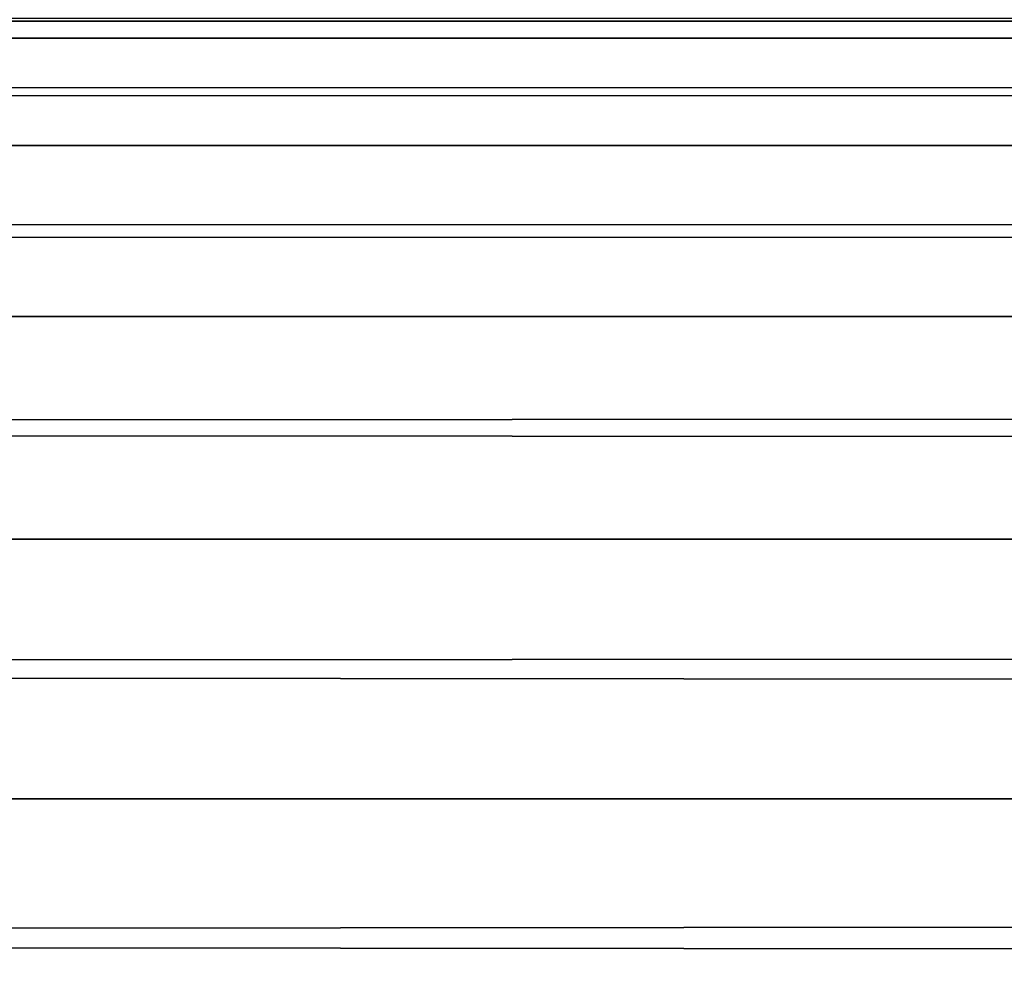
# Model space of a CAD drawing. Header units: millimetres. Extents: x -1 to 359, y -328 to 0.
# Tile 134 of 220: x 191.546 to 192.462, y -297.902 to -297.017. Entities that reach past the tile are written whole.
import ezdxf

# ---------------------------------------------------------------- set-up
doc = ezdxf.new("R2010")
doc.units = ezdxf.units.MM
doc.header["$MEASUREMENT"] = 0
doc.layers.add('0 Misc', color=7, linetype='Continuous', lineweight=35)

msp = doc.modelspace()

# ---------------------------------------------------------------- linework, layer by layer
at = {"layer": '0 Misc', "color": 5, "lineweight": 25}
for points, invisible_edges in [([(157, -296.2, 330.7), (201, -327.2, 330.7), (201, -296.2, 330.7)], 1), ([(157, -296.2, 330.7), (157, -327.2, 330.7), (201, -327.2, 330.7)], 12), ([(157, -296.2, 165.7), (201, -327.2, 165.7), (201, -296.2, 165.7)], 1), ([(157, -296.2, 165.7), (157, -327.2, 165.7), (201, -327.2, 165.7)], 12), ([(201, -322.52911, 329.5), (157, -297, 329.5), (201, -297, 329.5)], 1), ([(201, -322.52911, 329.5), (157, -322.52911, 329.5), (157, -297, 329.5)], 12), ([(201, -322.52911, 164.5), (157, -297, 164.5), (201, -297, 164.5)], 1), ([(201, -322.52911, 164.5), (157, -322.52911, 164.5), (157, -297, 164.5)], 12)]:
    msp.add_3dface(points, dxfattribs=dict(at, invisible_edges=invisible_edges))
at = {"layer": '0 Misc', "color": 7, "lineweight": 25}
for points in [[(4, -297.03407, 3.24118), (4, -297, 3.5), (354, -297.03407, 3.24118)], [(354, -297.03407, 3.24118), (4, -297, 3.5), (354, -297, 3.5)], [(354, -297.03407, 163.75882), (354, -297, 163.5), (4, -297.03407, 163.75882)], [(4, -297.03407, 163.75882), (354, -297, 163.5), (4, -297, 163.5)], [(4, -297.03407, 168.24118), (4, -297, 168.5), (354, -297.03407, 168.24118)], [(354, -297.03407, 168.24118), (4, -297, 168.5), (354, -297, 168.5)], [(354, -297.03407, 328.75882), (354, -297, 328.5), (4, -297.03407, 328.75882)], [(4, -297.03407, 328.75882), (354, -297, 328.5), (4, -297, 328.5)], [(354, -297.03407, 3.24118), (354, -297.13397, 3), (4, -297.13397, 3)], [(4, -297.03407, 3.24118), (354, -297.03407, 3.24118), (4, -297.13397, 3)], [(4, -297.03407, 163.75882), (4, -297.13397, 164), (354, -297.13397, 164)], [(354, -297.03407, 163.75882), (4, -297.03407, 163.75882), (354, -297.13397, 164)], [(354, -297.03407, 168.24118), (354, -297.13397, 168), (4, -297.13397, 168)], [(4, -297.03407, 168.24118), (354, -297.03407, 168.24118), (4, -297.13397, 168)], [(4, -297.03407, 328.75882), (4, -297.13397, 329), (354, -297.13397, 329)], [(354, -297.03407, 328.75882), (4, -297.03407, 328.75882), (354, -297.13397, 329)], [(354, -297.29289, 2.79291), (4, -297.29289, 2.79291), (4, -297.13397, 3)], [(354, -297.13397, 3), (354, -297.29289, 2.79291), (4, -297.13397, 3)], [(4, -297.29289, 164.20711), (354, -297.29289, 164.20711), (354, -297.13397, 164)], [(4, -297.13397, 164), (4, -297.29289, 164.20711), (354, -297.13397, 164)], [(354, -297.29289, 167.79289), (4, -297.29289, 167.79289), (4, -297.13397, 168)], [(354, -297.13397, 168), (354, -297.29289, 167.79289), (4, -297.13397, 168)], [(4, -297.29289, 329.20711), (354, -297.29289, 329.20711), (354, -297.13397, 329)], [(4, -297.13397, 329), (4, -297.29289, 329.20711), (354, -297.13397, 329)], [(4, -297.5, 2.63397), (4, -297.29289, 2.79291), (354, -297.5, 2.63397)], [(354, -297.5, 2.63397), (4, -297.29289, 2.79291), (354, -297.29289, 2.79291)], [(354, -297.5, 164.36603), (354, -297.29289, 164.20711), (4, -297.5, 164.36603)], [(4, -297.5, 164.36603), (354, -297.29289, 164.20711), (4, -297.29289, 164.20711)], [(4, -297.5, 167.63397), (4, -297.29289, 167.79289), (354, -297.5, 167.63397)], [(354, -297.5, 167.63397), (4, -297.29289, 167.79289), (354, -297.29289, 167.79289)], [(354, -297.5, 329.36603), (354, -297.29289, 329.20711), (4, -297.5, 329.36603)], [(4, -297.5, 329.36603), (354, -297.29289, 329.20711), (4, -297.29289, 329.20711)], [(354, -297.5, 2.63397), (354, -297.74118, 2.53409), (4, -297.74118, 2.53409)], [(4, -297.5, 2.63397), (354, -297.5, 2.63397), (4, -297.74118, 2.53409)], [(4, -297.5, 164.36603), (4, -297.74118, 164.46593), (354, -297.74118, 164.46593)], [(354, -297.5, 164.36603), (4, -297.5, 164.36603), (354, -297.74118, 164.46593)], [(354, -297.5, 167.63397), (354, -297.74118, 167.53407), (4, -297.74118, 167.53407)], [(4, -297.5, 167.63397), (354, -297.5, 167.63397), (4, -297.74118, 167.53407)], [(4, -297.5, 329.36603), (4, -297.74118, 329.46593), (354, -297.74118, 329.46593)], [(354, -297.5, 329.36603), (4, -297.5, 329.36603), (354, -297.74118, 329.46593)], [(354, -298, 2.5), (4, -298, 2.5), (4, -297.74118, 2.53409)], [(354, -297.74118, 2.53409), (354, -298, 2.5), (4, -297.74118, 2.53409)], [(4, -298, 164.5), (354, -298, 164.5), (354, -297.74118, 164.46593)], [(4, -297.74118, 164.46593), (4, -298, 164.5), (354, -297.74118, 164.46593)], [(354, -298, 167.5), (4, -298, 167.5), (4, -297.74118, 167.53407)], [(354, -297.74118, 167.53407), (354, -298, 167.5), (4, -297.74118, 167.53407)], [(4, -298, 329.5), (354, -298, 329.5), (354, -297.74118, 329.46593)], [(4, -297.74118, 329.46593), (4, -298, 329.5), (354, -297.74118, 329.46593)]]:
    msp.add_3dface(points, dxfattribs=at)

doc.saveas('drawing.dxf')
